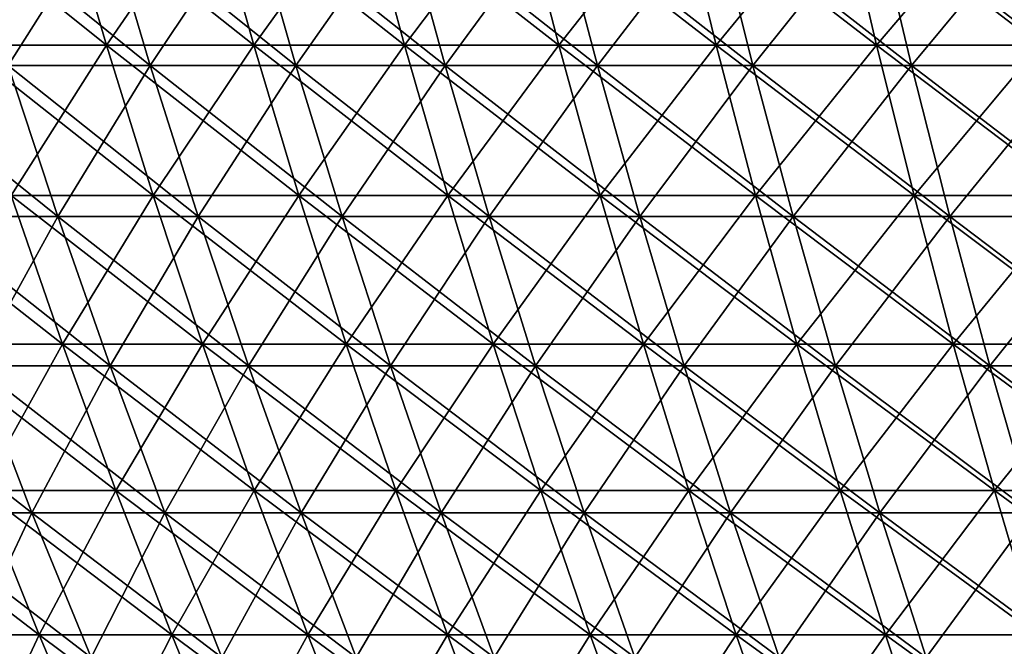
# Model space of a CAD drawing. Header units: millimetres. Extents: x -250 to 250, y 3898 to 4150.
# Tile 88 of 256: x -144 to -108, y 4019 to 4042. Entities that reach past the tile are written whole.
import ezdxf

# ---------------------------------------------------------------- set-up
doc = ezdxf.new("R2010")
doc.units = ezdxf.units.MM
doc.header["$LTSCALE"] = 5.599365
for name, color, linetype in [('2', 7, 'CONTINUOUS'), ('3', 7, 'CONTINUOUS'), ('4', 7, 'CONTINUOUS'), ('5', 7, 'CONTINUOUS')]:
    doc.layers.add(name, color=color, linetype=linetype)

msp = doc.modelspace()

# ---------------------------------------------------------------- linework, layer by layer
at = {"layer": '2', "color": 251, "linetype": 'Continuous', "true_color": 0x504f50}
for points in [[(-142.854, 4047.154, -177.526), (-146.539, 4041.504, -171.041), (-148.254, 4047.154, -173.042), (-142.854, 4047.154, -177.526)], [(-141.202, 4041.504, -175.472), (-146.539, 4041.504, -171.041), (-142.854, 4047.154, -177.526), (-141.202, 4041.504, -175.472)], [(-137.32, 4047.154, -181.841), (-141.202, 4041.504, -175.472), (-142.854, 4047.154, -177.526), (-137.32, 4047.154, -181.841)], [(-135.731, 4041.504, -179.737), (-141.202, 4041.504, -175.472), (-137.32, 4047.154, -181.841), (-135.731, 4041.504, -179.737)], [(-131.655, 4047.154, -185.983), (-135.731, 4041.504, -179.737), (-137.32, 4047.154, -181.841), (-131.655, 4047.154, -185.983)], [(-130.132, 4041.504, -183.832), (-135.731, 4041.504, -179.737), (-131.655, 4047.154, -185.983), (-130.132, 4041.504, -183.832)], [(-125.865, 4047.154, -189.949), (-130.132, 4041.504, -183.832), (-131.655, 4047.154, -185.983), (-125.865, 4047.154, -189.949)], [(-124.409, 4041.504, -187.752), (-130.132, 4041.504, -183.832), (-125.865, 4047.154, -189.949), (-124.409, 4041.504, -187.752)], [(-119.956, 4047.154, -193.735), (-124.409, 4041.504, -187.752), (-125.865, 4047.154, -189.949), (-119.956, 4047.154, -193.735)], [(-118.568, 4041.504, -191.494), (-124.409, 4041.504, -187.752), (-119.956, 4047.154, -193.735), (-118.568, 4041.504, -191.494)], [(-113.933, 4047.154, -197.337), (-118.568, 4041.504, -191.494), (-119.956, 4047.154, -193.735), (-113.933, 4047.154, -197.337)], [(-112.615, 4041.504, -195.055), (-118.568, 4041.504, -191.494), (-113.933, 4047.154, -197.337), (-112.615, 4041.504, -195.055)], [(-107.802, 4047.154, -200.752), (-112.615, 4041.504, -195.055), (-113.933, 4047.154, -197.337), (-107.802, 4047.154, -200.752)], [(-106.555, 4041.504, -198.43), (-112.615, 4041.504, -195.055), (-107.802, 4047.154, -200.752), (-106.555, 4041.504, -198.43)], [(-141.202, 4041.504, -175.472), (-144.733, 4035.92, -168.933), (-146.539, 4041.504, -171.041), (-141.202, 4041.504, -175.472)], [(-139.462, 4035.92, -173.31), (-144.733, 4035.92, -168.933), (-141.202, 4041.504, -175.472), (-139.462, 4035.92, -173.31)], [(-135.731, 4041.504, -179.737), (-139.462, 4035.92, -173.31), (-141.202, 4041.504, -175.472), (-135.731, 4041.504, -179.737)], [(-134.059, 4035.92, -177.522), (-139.462, 4035.92, -173.31), (-135.731, 4041.504, -179.737), (-134.059, 4035.92, -177.522)], [(-130.132, 4041.504, -183.832), (-134.059, 4035.92, -177.522), (-135.731, 4041.504, -179.737), (-130.132, 4041.504, -183.832)], [(-128.528, 4035.92, -181.566), (-134.059, 4035.92, -177.522), (-130.132, 4041.504, -183.832), (-128.528, 4035.92, -181.566)], [(-124.409, 4041.504, -187.752), (-128.528, 4035.92, -181.566), (-130.132, 4041.504, -183.832), (-124.409, 4041.504, -187.752)], [(-122.876, 4035.92, -185.438), (-128.528, 4035.92, -181.566), (-124.409, 4041.504, -187.752), (-122.876, 4035.92, -185.438)], [(-118.568, 4041.504, -191.494), (-122.876, 4035.92, -185.438), (-124.409, 4041.504, -187.752), (-118.568, 4041.504, -191.494)], [(-117.107, 4035.92, -189.134), (-122.876, 4035.92, -185.438), (-118.568, 4041.504, -191.494), (-117.107, 4035.92, -189.134)], [(-112.615, 4041.504, -195.055), (-117.107, 4035.92, -189.134), (-118.568, 4041.504, -191.494), (-112.615, 4041.504, -195.055)], [(-111.227, 4035.92, -192.651), (-117.107, 4035.92, -189.134), (-112.615, 4041.504, -195.055), (-111.227, 4035.92, -192.651)], [(-106.555, 4041.504, -198.43), (-111.227, 4035.92, -192.651), (-112.615, 4041.504, -195.055), (-106.555, 4041.504, -198.43)], [(-105.242, 4035.92, -195.985), (-111.227, 4035.92, -192.651), (-106.555, 4041.504, -198.43), (-105.242, 4035.92, -195.985)], [(-142.837, 4030.408, -166.72), (-147.903, 4030.408, -162.242), (-144.733, 4035.92, -168.933), (-142.837, 4030.408, -166.72)], [(-139.462, 4035.92, -173.31), (-142.837, 4030.408, -166.72), (-144.733, 4035.92, -168.933), (-139.462, 4035.92, -173.31)], [(-137.635, 4030.408, -171.039), (-142.837, 4030.408, -166.72), (-139.462, 4035.92, -173.31), (-137.635, 4030.408, -171.039)], [(-134.059, 4035.92, -177.522), (-137.635, 4030.408, -171.039), (-139.462, 4035.92, -173.31), (-134.059, 4035.92, -177.522)], [(-132.302, 4030.408, -175.197), (-137.635, 4030.408, -171.039), (-134.059, 4035.92, -177.522), (-132.302, 4030.408, -175.197)], [(-128.528, 4035.92, -181.566), (-132.302, 4030.408, -175.197), (-134.059, 4035.92, -177.522), (-128.528, 4035.92, -181.566)], [(-126.844, 4030.408, -179.188), (-132.302, 4030.408, -175.197), (-128.528, 4035.92, -181.566), (-126.844, 4030.408, -179.188)], [(-122.876, 4035.92, -185.438), (-126.844, 4030.408, -179.188), (-128.528, 4035.92, -181.566), (-122.876, 4035.92, -185.438)], [(-121.266, 4030.408, -183.009), (-126.844, 4030.408, -179.188), (-122.876, 4035.92, -185.438), (-121.266, 4030.408, -183.009)], [(-117.107, 4035.92, -189.134), (-121.266, 4030.408, -183.009), (-122.876, 4035.92, -185.438), (-117.107, 4035.92, -189.134)], [(-115.573, 4030.408, -186.657), (-121.266, 4030.408, -183.009), (-117.107, 4035.92, -189.134), (-115.573, 4030.408, -186.657)], [(-111.227, 4035.92, -192.651), (-115.573, 4030.408, -186.657), (-117.107, 4035.92, -189.134), (-111.227, 4035.92, -192.651)], [(-109.77, 4030.408, -190.127), (-115.573, 4030.408, -186.657), (-111.227, 4035.92, -192.651), (-109.77, 4030.408, -190.127)], [(-105.242, 4035.92, -195.985), (-109.77, 4030.408, -190.127), (-111.227, 4035.92, -192.651), (-105.242, 4035.92, -195.985)], [(-103.863, 4030.408, -193.417), (-109.77, 4030.408, -190.127), (-105.242, 4035.92, -195.985), (-103.863, 4030.408, -193.417)], [(-142.837, 4030.408, -166.72), (-145.848, 4024.971, -159.988), (-147.903, 4030.408, -162.242), (-142.837, 4030.408, -166.72)], [(-140.852, 4024.971, -164.403), (-145.848, 4024.971, -159.988), (-142.837, 4030.408, -166.72), (-140.852, 4024.971, -164.403)], [(-137.635, 4030.408, -171.039), (-140.852, 4024.971, -164.403), (-142.837, 4030.408, -166.72), (-137.635, 4030.408, -171.039)], [(-135.722, 4024.971, -168.663), (-140.852, 4024.971, -164.403), (-137.635, 4030.408, -171.039), (-135.722, 4024.971, -168.663)], [(-132.302, 4030.408, -175.197), (-135.722, 4024.971, -168.663), (-137.635, 4030.408, -171.039), (-132.302, 4030.408, -175.197)], [(-130.464, 4024.971, -172.762), (-135.722, 4024.971, -168.663), (-132.302, 4030.408, -175.197), (-130.464, 4024.971, -172.762)], [(-126.844, 4030.408, -179.188), (-130.464, 4024.971, -172.762), (-132.302, 4030.408, -175.197), (-126.844, 4030.408, -179.188)], [(-125.082, 4024.971, -176.698), (-130.464, 4024.971, -172.762), (-126.844, 4030.408, -179.188), (-125.082, 4024.971, -176.698)], [(-121.266, 4030.408, -183.009), (-125.082, 4024.971, -176.698), (-126.844, 4030.408, -179.188), (-121.266, 4030.408, -183.009)], [(-119.581, 4024.971, -180.466), (-125.082, 4024.971, -176.698), (-121.266, 4030.408, -183.009), (-119.581, 4024.971, -180.466)], [(-115.573, 4030.408, -186.657), (-119.581, 4024.971, -180.466), (-121.266, 4030.408, -183.009), (-115.573, 4030.408, -186.657)], [(-113.967, 4024.971, -184.063), (-119.581, 4024.971, -180.466), (-115.573, 4030.408, -186.657), (-113.967, 4024.971, -184.063)], [(-109.77, 4030.408, -190.127), (-113.967, 4024.971, -184.063), (-115.573, 4030.408, -186.657), (-109.77, 4030.408, -190.127)], [(-108.245, 4024.971, -187.485), (-113.967, 4024.971, -184.063), (-109.77, 4030.408, -190.127), (-108.245, 4024.971, -187.485)], [(-103.863, 4030.408, -193.417), (-108.245, 4024.971, -187.485), (-109.77, 4030.408, -190.127), (-103.863, 4030.408, -193.417)], [(-102.42, 4024.971, -190.73), (-108.245, 4024.971, -187.485), (-103.863, 4030.408, -193.417), (-102.42, 4024.971, -190.73)], [(-143.702, 4019.611, -157.634), (-148.488, 4019.611, -153.133), (-145.848, 4024.971, -159.988), (-143.702, 4019.611, -157.634)], [(-140.852, 4024.971, -164.403), (-143.702, 4019.611, -157.634), (-145.848, 4024.971, -159.988), (-140.852, 4024.971, -164.403)], [(-138.779, 4019.611, -161.984), (-143.702, 4019.611, -157.634), (-140.852, 4024.971, -164.403), (-138.779, 4019.611, -161.984)], [(-135.722, 4024.971, -168.663), (-138.779, 4019.611, -161.984), (-140.852, 4024.971, -164.403), (-135.722, 4024.971, -168.663)], [(-133.725, 4019.611, -166.181), (-138.779, 4019.611, -161.984), (-135.722, 4024.971, -168.663), (-133.725, 4019.611, -166.181)], [(-130.464, 4024.971, -172.762), (-133.725, 4019.611, -166.181), (-135.722, 4024.971, -168.663), (-130.464, 4024.971, -172.762)], [(-128.544, 4019.611, -170.22), (-133.725, 4019.611, -166.181), (-130.464, 4024.971, -172.762), (-128.544, 4019.611, -170.22)], [(-125.082, 4024.971, -176.698), (-128.544, 4019.611, -170.22), (-130.464, 4024.971, -172.762), (-125.082, 4024.971, -176.698)], [(-123.241, 4019.611, -174.098), (-128.544, 4019.611, -170.22), (-125.082, 4024.971, -176.698), (-123.241, 4019.611, -174.098)], [(-119.581, 4024.971, -180.466), (-123.241, 4019.611, -174.098), (-125.082, 4024.971, -176.698), (-119.581, 4024.971, -180.466)], [(-117.822, 4019.611, -177.811), (-123.241, 4019.611, -174.098), (-119.581, 4024.971, -180.466), (-117.822, 4019.611, -177.811)], [(-113.967, 4024.971, -184.063), (-117.822, 4019.611, -177.811), (-119.581, 4024.971, -180.466), (-113.967, 4024.971, -184.063)], [(-112.29, 4019.611, -181.355), (-117.822, 4019.611, -177.811), (-113.967, 4024.971, -184.063), (-112.29, 4019.611, -181.355)], [(-108.245, 4024.971, -187.485), (-112.29, 4019.611, -181.355), (-113.967, 4024.971, -184.063), (-108.245, 4024.971, -187.485)], [(-106.652, 4019.611, -184.727), (-112.29, 4019.611, -181.355), (-108.245, 4024.971, -187.485), (-106.652, 4019.611, -184.727)], [(-102.42, 4024.971, -190.73), (-106.652, 4019.611, -184.727), (-108.245, 4024.971, -187.485), (-102.42, 4024.971, -190.73)], [(-143.702, 4019.611, -157.634), (-146.178, 4014.332, -150.751), (-148.488, 4019.611, -153.133), (-143.702, 4019.611, -157.634)], [(-141.467, 4014.332, -155.181), (-146.178, 4014.332, -150.751), (-143.702, 4019.611, -157.634), (-141.467, 4014.332, -155.181)], [(-138.779, 4019.611, -161.984), (-141.467, 4014.332, -155.181), (-143.702, 4019.611, -157.634), (-138.779, 4019.611, -161.984)], [(-136.621, 4014.332, -159.464), (-141.467, 4014.332, -155.181), (-138.779, 4019.611, -161.984), (-136.621, 4014.332, -159.464)], [(-133.725, 4019.611, -166.181), (-136.621, 4014.332, -159.464), (-138.779, 4019.611, -161.984), (-133.725, 4019.611, -166.181)], [(-131.645, 4014.332, -163.596), (-136.621, 4014.332, -159.464), (-133.725, 4019.611, -166.181), (-131.645, 4014.332, -163.596)], [(-128.544, 4019.611, -170.22), (-131.645, 4014.332, -163.596), (-133.725, 4019.611, -166.181), (-128.544, 4019.611, -170.22)], [(-126.545, 4014.332, -167.572), (-131.645, 4014.332, -163.596), (-128.544, 4019.611, -170.22), (-126.545, 4014.332, -167.572)], [(-123.241, 4019.611, -174.098), (-126.545, 4014.332, -167.572), (-128.544, 4019.611, -170.22), (-123.241, 4019.611, -174.098)], [(-121.324, 4014.332, -171.39), (-126.545, 4014.332, -167.572), (-123.241, 4019.611, -174.098), (-121.324, 4014.332, -171.39)], [(-117.822, 4019.611, -177.811), (-121.324, 4014.332, -171.39), (-123.241, 4019.611, -174.098), (-117.822, 4019.611, -177.811)], [(-115.989, 4014.332, -175.045), (-121.324, 4014.332, -171.39), (-117.822, 4019.611, -177.811), (-115.989, 4014.332, -175.045)], [(-112.29, 4019.611, -181.355), (-115.989, 4014.332, -175.045), (-117.822, 4019.611, -177.811), (-112.29, 4019.611, -181.355)], [(-110.543, 4014.332, -178.534), (-115.989, 4014.332, -175.045), (-112.29, 4019.611, -181.355), (-110.543, 4014.332, -178.534)], [(-106.652, 4019.611, -184.727), (-110.543, 4014.332, -178.534), (-112.29, 4019.611, -181.355), (-106.652, 4019.611, -184.727)], [(-104.993, 4014.332, -181.853), (-110.543, 4014.332, -178.534), (-106.652, 4019.611, -184.727), (-104.993, 4014.332, -181.853)]]:
    msp.add_3dface(points, dxfattribs=at)
at = {"layer": '3', "color": 251, "linetype": 'Continuous', "true_color": 0x504f50}
for points in [[(-146.539, 4041.504, 171.041), (-141.202, 4041.504, 175.472), (-148.254, 4047.154, 173.042), (-146.539, 4041.504, 171.041)], [(-148.254, 4047.154, 173.042), (-141.202, 4041.504, 175.472), (-142.854, 4047.154, 177.526), (-148.254, 4047.154, 173.042)], [(-141.202, 4041.504, 175.472), (-135.731, 4041.504, 179.737), (-142.854, 4047.154, 177.526), (-141.202, 4041.504, 175.472)], [(-142.854, 4047.154, 177.526), (-135.731, 4041.504, 179.737), (-137.32, 4047.154, 181.841), (-142.854, 4047.154, 177.526)], [(-135.731, 4041.504, 179.737), (-130.132, 4041.504, 183.832), (-137.32, 4047.154, 181.841), (-135.731, 4041.504, 179.737)], [(-137.32, 4047.154, 181.841), (-130.132, 4041.504, 183.832), (-131.655, 4047.154, 185.983), (-137.32, 4047.154, 181.841)], [(-130.132, 4041.504, 183.832), (-124.409, 4041.504, 187.752), (-131.655, 4047.154, 185.983), (-130.132, 4041.504, 183.832)], [(-131.655, 4047.154, 185.983), (-124.409, 4041.504, 187.752), (-125.865, 4047.154, 189.949), (-131.655, 4047.154, 185.983)], [(-124.409, 4041.504, 187.752), (-118.568, 4041.504, 191.494), (-125.865, 4047.154, 189.949), (-124.409, 4041.504, 187.752)], [(-125.865, 4047.154, 189.949), (-118.568, 4041.504, 191.494), (-119.956, 4047.154, 193.735), (-125.865, 4047.154, 189.949)], [(-118.568, 4041.504, 191.494), (-112.615, 4041.504, 195.055), (-119.956, 4047.154, 193.735), (-118.568, 4041.504, 191.494)], [(-119.956, 4047.154, 193.735), (-112.615, 4041.504, 195.055), (-113.933, 4047.154, 197.337), (-119.956, 4047.154, 193.735)], [(-112.615, 4041.504, 195.055), (-106.555, 4041.504, 198.43), (-113.933, 4047.154, 197.337), (-112.615, 4041.504, 195.055)], [(-113.933, 4047.154, 197.337), (-106.555, 4041.504, 198.43), (-107.802, 4047.154, 200.752), (-113.933, 4047.154, 197.337)], [(-144.733, 4035.92, 168.933), (-139.462, 4035.92, 173.31), (-146.539, 4041.504, 171.041), (-144.733, 4035.92, 168.933)], [(-146.539, 4041.504, 171.041), (-139.462, 4035.92, 173.31), (-141.202, 4041.504, 175.472), (-146.539, 4041.504, 171.041)], [(-139.462, 4035.92, 173.31), (-134.059, 4035.92, 177.522), (-141.202, 4041.504, 175.472), (-139.462, 4035.92, 173.31)], [(-141.202, 4041.504, 175.472), (-134.059, 4035.92, 177.522), (-135.731, 4041.504, 179.737), (-141.202, 4041.504, 175.472)], [(-134.059, 4035.92, 177.522), (-128.528, 4035.92, 181.566), (-135.731, 4041.504, 179.737), (-134.059, 4035.92, 177.522)], [(-135.731, 4041.504, 179.737), (-128.528, 4035.92, 181.566), (-130.132, 4041.504, 183.832), (-135.731, 4041.504, 179.737)], [(-128.528, 4035.92, 181.566), (-122.876, 4035.92, 185.438), (-130.132, 4041.504, 183.832), (-128.528, 4035.92, 181.566)], [(-130.132, 4041.504, 183.832), (-122.876, 4035.92, 185.438), (-124.409, 4041.504, 187.752), (-130.132, 4041.504, 183.832)], [(-122.876, 4035.92, 185.438), (-117.107, 4035.92, 189.134), (-124.409, 4041.504, 187.752), (-122.876, 4035.92, 185.438)], [(-124.409, 4041.504, 187.752), (-117.107, 4035.92, 189.134), (-118.568, 4041.504, 191.494), (-124.409, 4041.504, 187.752)], [(-117.107, 4035.92, 189.134), (-111.227, 4035.92, 192.651), (-118.568, 4041.504, 191.494), (-117.107, 4035.92, 189.134)], [(-118.568, 4041.504, 191.494), (-111.227, 4035.92, 192.651), (-112.615, 4041.504, 195.055), (-118.568, 4041.504, 191.494)], [(-111.227, 4035.92, 192.651), (-105.242, 4035.92, 195.985), (-112.615, 4041.504, 195.055), (-111.227, 4035.92, 192.651)], [(-112.615, 4041.504, 195.055), (-105.242, 4035.92, 195.985), (-106.555, 4041.504, 198.43), (-112.615, 4041.504, 195.055)], [(-147.903, 4030.408, 162.242), (-142.837, 4030.408, 166.72), (-149.866, 4035.92, 164.396), (-147.903, 4030.408, 162.242)], [(-149.866, 4035.92, 164.396), (-142.837, 4030.408, 166.72), (-144.733, 4035.92, 168.933), (-149.866, 4035.92, 164.396)], [(-142.837, 4030.408, 166.72), (-137.635, 4030.408, 171.039), (-144.733, 4035.92, 168.933), (-142.837, 4030.408, 166.72)], [(-144.733, 4035.92, 168.933), (-137.635, 4030.408, 171.039), (-139.462, 4035.92, 173.31), (-144.733, 4035.92, 168.933)], [(-137.635, 4030.408, 171.039), (-132.302, 4030.408, 175.197), (-139.462, 4035.92, 173.31), (-137.635, 4030.408, 171.039)], [(-139.462, 4035.92, 173.31), (-132.302, 4030.408, 175.197), (-134.059, 4035.92, 177.522), (-139.462, 4035.92, 173.31)], [(-132.302, 4030.408, 175.197), (-126.844, 4030.408, 179.188), (-134.059, 4035.92, 177.522), (-132.302, 4030.408, 175.197)], [(-134.059, 4035.92, 177.522), (-126.844, 4030.408, 179.188), (-128.528, 4035.92, 181.566), (-134.059, 4035.92, 177.522)], [(-126.844, 4030.408, 179.188), (-121.266, 4030.408, 183.009), (-128.528, 4035.92, 181.566), (-126.844, 4030.408, 179.188)], [(-128.528, 4035.92, 181.566), (-121.266, 4030.408, 183.009), (-122.876, 4035.92, 185.438), (-128.528, 4035.92, 181.566)], [(-121.266, 4030.408, 183.009), (-115.573, 4030.408, 186.657), (-122.876, 4035.92, 185.438), (-121.266, 4030.408, 183.009)], [(-122.876, 4035.92, 185.438), (-115.573, 4030.408, 186.657), (-117.107, 4035.92, 189.134), (-122.876, 4035.92, 185.438)], [(-115.573, 4030.408, 186.657), (-109.77, 4030.408, 190.127), (-117.107, 4035.92, 189.134), (-115.573, 4030.408, 186.657)], [(-117.107, 4035.92, 189.134), (-109.77, 4030.408, 190.127), (-111.227, 4035.92, 192.651), (-117.107, 4035.92, 189.134)], [(-109.77, 4030.408, 190.127), (-103.863, 4030.408, 193.417), (-111.227, 4035.92, 192.651), (-109.77, 4030.408, 190.127)], [(-111.227, 4035.92, 192.651), (-103.863, 4030.408, 193.417), (-105.242, 4035.92, 195.985), (-111.227, 4035.92, 192.651)], [(-145.848, 4024.971, 159.988), (-140.852, 4024.971, 164.403), (-147.903, 4030.408, 162.242), (-145.848, 4024.971, 159.988)], [(-147.903, 4030.408, 162.242), (-140.852, 4024.971, 164.403), (-142.837, 4030.408, 166.72), (-147.903, 4030.408, 162.242)], [(-140.852, 4024.971, 164.403), (-135.722, 4024.971, 168.663), (-142.837, 4030.408, 166.72), (-140.852, 4024.971, 164.403)], [(-142.837, 4030.408, 166.72), (-135.722, 4024.971, 168.663), (-137.635, 4030.408, 171.039), (-142.837, 4030.408, 166.72)], [(-135.722, 4024.971, 168.663), (-130.464, 4024.971, 172.762), (-137.635, 4030.408, 171.039), (-135.722, 4024.971, 168.663)], [(-137.635, 4030.408, 171.039), (-130.464, 4024.971, 172.762), (-132.302, 4030.408, 175.197), (-137.635, 4030.408, 171.039)], [(-130.464, 4024.971, 172.762), (-125.082, 4024.971, 176.698), (-132.302, 4030.408, 175.197), (-130.464, 4024.971, 172.762)], [(-132.302, 4030.408, 175.197), (-125.082, 4024.971, 176.698), (-126.844, 4030.408, 179.188), (-132.302, 4030.408, 175.197)], [(-125.082, 4024.971, 176.698), (-119.581, 4024.971, 180.466), (-126.844, 4030.408, 179.188), (-125.082, 4024.971, 176.698)], [(-126.844, 4030.408, 179.188), (-119.581, 4024.971, 180.466), (-121.266, 4030.408, 183.009), (-126.844, 4030.408, 179.188)], [(-119.581, 4024.971, 180.466), (-113.967, 4024.971, 184.063), (-121.266, 4030.408, 183.009), (-119.581, 4024.971, 180.466)], [(-121.266, 4030.408, 183.009), (-113.967, 4024.971, 184.063), (-115.573, 4030.408, 186.657), (-121.266, 4030.408, 183.009)], [(-113.967, 4024.971, 184.063), (-108.245, 4024.971, 187.485), (-115.573, 4030.408, 186.657), (-113.967, 4024.971, 184.063)], [(-115.573, 4030.408, 186.657), (-108.245, 4024.971, 187.485), (-109.77, 4030.408, 190.127), (-115.573, 4030.408, 186.657)], [(-108.245, 4024.971, 187.485), (-102.42, 4024.971, 190.73), (-109.77, 4030.408, 190.127), (-108.245, 4024.971, 187.485)], [(-109.77, 4030.408, 190.127), (-102.42, 4024.971, 190.73), (-103.863, 4030.408, 193.417), (-109.77, 4030.408, 190.127)], [(-148.488, 4019.611, 153.133), (-143.702, 4019.611, 157.634), (-150.706, 4024.971, 155.42), (-148.488, 4019.611, 153.133)], [(-150.706, 4024.971, 155.42), (-143.702, 4019.611, 157.634), (-145.848, 4024.971, 159.988), (-150.706, 4024.971, 155.42)], [(-143.702, 4019.611, 157.634), (-138.779, 4019.611, 161.984), (-145.848, 4024.971, 159.988), (-143.702, 4019.611, 157.634)], [(-145.848, 4024.971, 159.988), (-138.779, 4019.611, 161.984), (-140.852, 4024.971, 164.403), (-145.848, 4024.971, 159.988)], [(-138.779, 4019.611, 161.984), (-133.725, 4019.611, 166.181), (-140.852, 4024.971, 164.403), (-138.779, 4019.611, 161.984)], [(-140.852, 4024.971, 164.403), (-133.725, 4019.611, 166.181), (-135.722, 4024.971, 168.663), (-140.852, 4024.971, 164.403)], [(-133.725, 4019.611, 166.181), (-128.544, 4019.611, 170.22), (-135.722, 4024.971, 168.663), (-133.725, 4019.611, 166.181)], [(-135.722, 4024.971, 168.663), (-128.544, 4019.611, 170.22), (-130.464, 4024.971, 172.762), (-135.722, 4024.971, 168.663)], [(-128.544, 4019.611, 170.22), (-123.241, 4019.611, 174.098), (-130.464, 4024.971, 172.762), (-128.544, 4019.611, 170.22)], [(-130.464, 4024.971, 172.762), (-123.241, 4019.611, 174.098), (-125.082, 4024.971, 176.698), (-130.464, 4024.971, 172.762)], [(-123.241, 4019.611, 174.098), (-117.822, 4019.611, 177.811), (-125.082, 4024.971, 176.698), (-123.241, 4019.611, 174.098)], [(-125.082, 4024.971, 176.698), (-117.822, 4019.611, 177.811), (-119.581, 4024.971, 180.466), (-125.082, 4024.971, 176.698)], [(-117.822, 4019.611, 177.811), (-112.29, 4019.611, 181.355), (-119.581, 4024.971, 180.466), (-117.822, 4019.611, 177.811)], [(-119.581, 4024.971, 180.466), (-112.29, 4019.611, 181.355), (-113.967, 4024.971, 184.063), (-119.581, 4024.971, 180.466)], [(-112.29, 4019.611, 181.355), (-106.652, 4019.611, 184.727), (-113.967, 4024.971, 184.063), (-112.29, 4019.611, 181.355)], [(-113.967, 4024.971, 184.063), (-106.652, 4019.611, 184.727), (-108.245, 4024.971, 187.485), (-113.967, 4024.971, 184.063)], [(-106.652, 4019.611, 184.727), (-100.913, 4019.611, 187.923), (-108.245, 4024.971, 187.485), (-106.652, 4019.611, 184.727)], [(-108.245, 4024.971, 187.485), (-100.913, 4019.611, 187.923), (-102.42, 4024.971, 190.73), (-108.245, 4024.971, 187.485)], [(-146.178, 4014.332, 150.751), (-141.467, 4014.332, 155.181), (-148.488, 4019.611, 153.133), (-146.178, 4014.332, 150.751)], [(-148.488, 4019.611, 153.133), (-141.467, 4014.332, 155.181), (-143.702, 4019.611, 157.634), (-148.488, 4019.611, 153.133)], [(-141.467, 4014.332, 155.181), (-136.621, 4014.332, 159.464), (-143.702, 4019.611, 157.634), (-141.467, 4014.332, 155.181)], [(-143.702, 4019.611, 157.634), (-136.621, 4014.332, 159.464), (-138.779, 4019.611, 161.984), (-143.702, 4019.611, 157.634)], [(-136.621, 4014.332, 159.464), (-131.645, 4014.332, 163.596), (-138.779, 4019.611, 161.984), (-136.621, 4014.332, 159.464)], [(-138.779, 4019.611, 161.984), (-131.645, 4014.332, 163.596), (-133.725, 4019.611, 166.181), (-138.779, 4019.611, 161.984)], [(-131.645, 4014.332, 163.596), (-126.545, 4014.332, 167.572), (-133.725, 4019.611, 166.181), (-131.645, 4014.332, 163.596)], [(-133.725, 4019.611, 166.181), (-126.545, 4014.332, 167.572), (-128.544, 4019.611, 170.22), (-133.725, 4019.611, 166.181)], [(-126.545, 4014.332, 167.572), (-121.324, 4014.332, 171.39), (-128.544, 4019.611, 170.22), (-126.545, 4014.332, 167.572)], [(-128.544, 4019.611, 170.22), (-121.324, 4014.332, 171.39), (-123.241, 4019.611, 174.098), (-128.544, 4019.611, 170.22)], [(-121.324, 4014.332, 171.39), (-115.989, 4014.332, 175.045), (-123.241, 4019.611, 174.098), (-121.324, 4014.332, 171.39)], [(-123.241, 4019.611, 174.098), (-115.989, 4014.332, 175.045), (-117.822, 4019.611, 177.811), (-123.241, 4019.611, 174.098)], [(-115.989, 4014.332, 175.045), (-110.543, 4014.332, 178.534), (-117.822, 4019.611, 177.811), (-115.989, 4014.332, 175.045)], [(-117.822, 4019.611, 177.811), (-110.543, 4014.332, 178.534), (-112.29, 4019.611, 181.355), (-117.822, 4019.611, 177.811)], [(-110.543, 4014.332, 178.534), (-104.993, 4014.332, 181.853), (-112.29, 4019.611, 181.355), (-110.543, 4014.332, 178.534)], [(-112.29, 4019.611, 181.355), (-104.993, 4014.332, 181.853), (-106.652, 4019.611, 184.727), (-112.29, 4019.611, 181.355)]]:
    msp.add_3dface(points, dxfattribs=at)
at = {"layer": '4', "color": 155, "linetype": 'Continuous', "true_color": 0x4a708c}
for points in [[(-141.267, 4046.422, 175.554), (-144.852, 4040.744, 169.071), (-146.607, 4046.422, 171.12), (-141.267, 4046.422, 175.554)], [(-139.576, 4040.744, 173.452), (-144.852, 4040.744, 169.071), (-141.267, 4046.422, 175.554), (-139.576, 4040.744, 173.452)], [(-135.794, 4046.422, 179.821), (-139.576, 4040.744, 173.452), (-141.267, 4046.422, 175.554), (-135.794, 4046.422, 179.821)], [(-134.169, 4040.744, 177.668), (-139.576, 4040.744, 173.452), (-135.794, 4046.422, 179.821), (-134.169, 4040.744, 177.668)], [(-130.192, 4046.422, 183.917), (-134.169, 4040.744, 177.668), (-135.794, 4046.422, 179.821), (-130.192, 4046.422, 183.917)], [(-128.634, 4040.744, 181.715), (-134.169, 4040.744, 177.668), (-130.192, 4046.422, 183.917), (-128.634, 4040.744, 181.715)], [(-124.467, 4046.422, 187.839), (-128.634, 4040.744, 181.715), (-130.192, 4046.422, 183.917), (-124.467, 4046.422, 187.839)], [(-122.977, 4040.744, 185.591), (-128.634, 4040.744, 181.715), (-124.467, 4046.422, 187.839), (-122.977, 4040.744, 185.591)], [(-118.623, 4046.422, 191.583), (-122.977, 4040.744, 185.591), (-124.467, 4046.422, 187.839), (-118.623, 4046.422, 191.583)], [(-117.203, 4040.744, 189.29), (-122.977, 4040.744, 185.591), (-118.623, 4046.422, 191.583), (-117.203, 4040.744, 189.29)], [(-112.667, 4046.422, 195.145), (-117.203, 4040.744, 189.29), (-118.623, 4046.422, 191.583), (-112.667, 4046.422, 195.145)], [(-111.318, 4040.744, 192.809), (-117.203, 4040.744, 189.29), (-112.667, 4046.422, 195.145), (-111.318, 4040.744, 192.809)], [(-106.604, 4046.422, 198.522), (-111.318, 4040.744, 192.809), (-112.667, 4046.422, 195.145), (-106.604, 4046.422, 198.522)], [(-105.328, 4040.744, 196.146), (-111.318, 4040.744, 192.809), (-106.604, 4046.422, 198.522), (-105.328, 4040.744, 196.146)], [(-143.004, 4035.137, 166.914), (-148.076, 4035.137, 162.431), (-144.852, 4040.744, 169.071), (-143.004, 4035.137, 166.914)], [(-139.576, 4040.744, 173.452), (-143.004, 4035.137, 166.914), (-144.852, 4040.744, 169.071), (-139.576, 4040.744, 173.452)], [(-137.796, 4035.137, 171.239), (-143.004, 4035.137, 166.914), (-139.576, 4040.744, 173.452), (-137.796, 4035.137, 171.239)], [(-134.169, 4040.744, 177.668), (-137.796, 4035.137, 171.239), (-139.576, 4040.744, 173.452), (-134.169, 4040.744, 177.668)], [(-132.457, 4035.137, 175.401), (-137.796, 4035.137, 171.239), (-134.169, 4040.744, 177.668), (-132.457, 4035.137, 175.401)], [(-128.634, 4040.744, 181.715), (-132.457, 4035.137, 175.401), (-134.169, 4040.744, 177.668), (-128.634, 4040.744, 181.715)], [(-126.993, 4035.137, 179.397), (-132.457, 4035.137, 175.401), (-128.634, 4040.744, 181.715), (-126.993, 4035.137, 179.397)], [(-122.977, 4040.744, 185.591), (-126.993, 4035.137, 179.397), (-128.634, 4040.744, 181.715), (-122.977, 4040.744, 185.591)], [(-121.408, 4035.137, 183.223), (-126.993, 4035.137, 179.397), (-122.977, 4040.744, 185.591), (-121.408, 4035.137, 183.223)], [(-117.203, 4040.744, 189.29), (-121.408, 4035.137, 183.223), (-122.977, 4040.744, 185.591), (-117.203, 4040.744, 189.29)], [(-115.708, 4035.137, 186.875), (-121.408, 4035.137, 183.223), (-117.203, 4040.744, 189.29), (-115.708, 4035.137, 186.875)], [(-111.318, 4040.744, 192.809), (-115.708, 4035.137, 186.875), (-117.203, 4040.744, 189.29), (-111.318, 4040.744, 192.809)], [(-109.898, 4035.137, 190.349), (-115.708, 4035.137, 186.875), (-111.318, 4040.744, 192.809), (-109.898, 4035.137, 190.349)], [(-105.328, 4040.744, 196.146), (-109.898, 4035.137, 190.349), (-111.318, 4040.744, 192.809), (-105.328, 4040.744, 196.146)], [(-103.984, 4035.137, 193.643), (-109.898, 4035.137, 190.349), (-105.328, 4040.744, 196.146), (-103.984, 4035.137, 193.643)], [(-143.004, 4035.137, 166.914), (-146.067, 4029.603, 160.228), (-148.076, 4035.137, 162.431), (-143.004, 4035.137, 166.914)], [(-141.064, 4029.603, 164.65), (-146.067, 4029.603, 160.228), (-143.004, 4035.137, 166.914), (-141.064, 4029.603, 164.65)], [(-137.796, 4035.137, 171.239), (-141.064, 4029.603, 164.65), (-143.004, 4035.137, 166.914), (-137.796, 4035.137, 171.239)], [(-135.926, 4029.603, 168.916), (-141.064, 4029.603, 164.65), (-137.796, 4035.137, 171.239), (-135.926, 4029.603, 168.916)], [(-132.457, 4035.137, 175.401), (-135.926, 4029.603, 168.916), (-137.796, 4035.137, 171.239), (-132.457, 4035.137, 175.401)], [(-130.66, 4029.603, 173.022), (-135.926, 4029.603, 168.916), (-132.457, 4035.137, 175.401), (-130.66, 4029.603, 173.022)], [(-126.993, 4035.137, 179.397), (-130.66, 4029.603, 173.022), (-132.457, 4035.137, 175.401), (-126.993, 4035.137, 179.397)], [(-125.27, 4029.603, 176.963), (-130.66, 4029.603, 173.022), (-126.993, 4035.137, 179.397), (-125.27, 4029.603, 176.963)], [(-121.408, 4035.137, 183.223), (-125.27, 4029.603, 176.963), (-126.993, 4035.137, 179.397), (-121.408, 4035.137, 183.223)], [(-119.761, 4029.603, 180.737), (-125.27, 4029.603, 176.963), (-121.408, 4035.137, 183.223), (-119.761, 4029.603, 180.737)], [(-115.708, 4035.137, 186.875), (-119.761, 4029.603, 180.737), (-121.408, 4035.137, 183.223), (-115.708, 4035.137, 186.875)], [(-114.138, 4029.603, 184.34), (-119.761, 4029.603, 180.737), (-115.708, 4035.137, 186.875), (-114.138, 4029.603, 184.34)], [(-109.898, 4035.137, 190.349), (-114.138, 4029.603, 184.34), (-115.708, 4035.137, 186.875), (-109.898, 4035.137, 190.349)], [(-108.407, 4029.603, 187.767), (-114.138, 4029.603, 184.34), (-109.898, 4035.137, 190.349), (-108.407, 4029.603, 187.767)], [(-103.984, 4035.137, 193.643), (-108.407, 4029.603, 187.767), (-109.898, 4035.137, 190.349), (-103.984, 4035.137, 193.643)], [(-102.574, 4029.603, 191.016), (-108.407, 4029.603, 187.767), (-103.984, 4035.137, 193.643), (-102.574, 4029.603, 191.016)], [(-143.965, 4024.147, 157.922), (-148.759, 4024.147, 153.413), (-146.067, 4029.603, 160.228), (-143.965, 4024.147, 157.922)], [(-141.064, 4029.603, 164.65), (-143.965, 4024.147, 157.922), (-146.067, 4029.603, 160.228), (-141.064, 4029.603, 164.65)], [(-139.033, 4024.147, 162.28), (-143.965, 4024.147, 157.922), (-141.064, 4029.603, 164.65), (-139.033, 4024.147, 162.28)], [(-135.926, 4029.603, 168.916), (-139.033, 4024.147, 162.28), (-141.064, 4029.603, 164.65), (-135.926, 4029.603, 168.916)], [(-133.97, 4024.147, 166.485), (-139.033, 4024.147, 162.28), (-135.926, 4029.603, 168.916), (-133.97, 4024.147, 166.485)], [(-130.66, 4029.603, 173.022), (-133.97, 4024.147, 166.485), (-135.926, 4029.603, 168.916), (-130.66, 4029.603, 173.022)], [(-128.779, 4024.147, 170.531), (-133.97, 4024.147, 166.485), (-130.66, 4029.603, 173.022), (-128.779, 4024.147, 170.531)], [(-125.27, 4029.603, 176.963), (-128.779, 4024.147, 170.531), (-130.66, 4029.603, 173.022), (-125.27, 4029.603, 176.963)], [(-123.467, 4024.147, 174.416), (-128.779, 4024.147, 170.531), (-125.27, 4029.603, 176.963), (-123.467, 4024.147, 174.416)], [(-119.761, 4029.603, 180.737), (-123.467, 4024.147, 174.416), (-125.27, 4029.603, 176.963), (-119.761, 4029.603, 180.737)], [(-118.037, 4024.147, 178.136), (-123.467, 4024.147, 174.416), (-119.761, 4029.603, 180.737), (-118.037, 4024.147, 178.136)], [(-114.138, 4029.603, 184.34), (-118.037, 4024.147, 178.136), (-119.761, 4029.603, 180.737), (-114.138, 4029.603, 184.34)], [(-112.495, 4024.147, 181.686), (-118.037, 4024.147, 178.136), (-114.138, 4029.603, 184.34), (-112.495, 4024.147, 181.686)], [(-108.407, 4029.603, 187.767), (-112.495, 4024.147, 181.686), (-114.138, 4029.603, 184.34), (-108.407, 4029.603, 187.767)], [(-106.847, 4024.147, 185.064), (-112.495, 4024.147, 181.686), (-108.407, 4029.603, 187.767), (-106.847, 4024.147, 185.064)], [(-102.574, 4029.603, 191.016), (-106.847, 4024.147, 185.064), (-108.407, 4029.603, 187.767), (-102.574, 4029.603, 191.016)], [(-143.965, 4024.147, 157.922), (-146.491, 4018.772, 151.074), (-148.759, 4024.147, 153.413), (-143.965, 4024.147, 157.922)], [(-141.769, 4018.772, 155.514), (-146.491, 4018.772, 151.074), (-143.965, 4024.147, 157.922), (-141.769, 4018.772, 155.514)], [(-139.033, 4024.147, 162.28), (-141.769, 4018.772, 155.514), (-143.965, 4024.147, 157.922), (-139.033, 4024.147, 162.28)], [(-136.913, 4018.772, 159.806), (-141.769, 4018.772, 155.514), (-139.033, 4024.147, 162.28), (-136.913, 4018.772, 159.806)], [(-133.97, 4024.147, 166.485), (-136.913, 4018.772, 159.806), (-139.033, 4024.147, 162.28), (-133.97, 4024.147, 166.485)], [(-131.927, 4018.772, 163.946), (-136.913, 4018.772, 159.806), (-133.97, 4024.147, 166.485), (-131.927, 4018.772, 163.946)], [(-128.779, 4024.147, 170.531), (-131.927, 4018.772, 163.946), (-133.97, 4024.147, 166.485), (-128.779, 4024.147, 170.531)], [(-126.816, 4018.772, 167.931), (-131.927, 4018.772, 163.946), (-128.779, 4024.147, 170.531), (-126.816, 4018.772, 167.931)], [(-123.467, 4024.147, 174.416), (-126.816, 4018.772, 167.931), (-128.779, 4024.147, 170.531), (-123.467, 4024.147, 174.416)], [(-121.584, 4018.772, 171.757), (-126.816, 4018.772, 167.931), (-123.467, 4024.147, 174.416), (-121.584, 4018.772, 171.757)], [(-118.037, 4024.147, 178.136), (-121.584, 4018.772, 171.757), (-123.467, 4024.147, 174.416), (-118.037, 4024.147, 178.136)], [(-116.237, 4018.772, 175.42), (-121.584, 4018.772, 171.757), (-118.037, 4024.147, 178.136), (-116.237, 4018.772, 175.42)], [(-112.495, 4024.147, 181.686), (-116.237, 4018.772, 175.42), (-118.037, 4024.147, 178.136), (-112.495, 4024.147, 181.686)], [(-110.78, 4018.772, 178.916), (-116.237, 4018.772, 175.42), (-112.495, 4024.147, 181.686), (-110.78, 4018.772, 178.916)], [(-106.847, 4024.147, 185.064), (-110.78, 4018.772, 178.916), (-112.495, 4024.147, 181.686), (-106.847, 4024.147, 185.064)], [(-105.218, 4018.772, 182.243), (-110.78, 4018.772, 178.916), (-106.847, 4024.147, 185.064), (-105.218, 4018.772, 182.243)]]:
    msp.add_3dface(points, dxfattribs=at)
at = {"layer": '5', "color": 155, "linetype": 'Continuous', "true_color": 0x4a708c}
for points in [[(-144.852, 4040.744, -169.071), (-139.576, 4040.744, -173.452), (-146.607, 4046.422, -171.12), (-144.852, 4040.744, -169.071)], [(-146.607, 4046.422, -171.12), (-139.576, 4040.744, -173.452), (-141.267, 4046.422, -175.554), (-146.607, 4046.422, -171.12)], [(-139.576, 4040.744, -173.452), (-134.169, 4040.744, -177.668), (-141.267, 4046.422, -175.554), (-139.576, 4040.744, -173.452)], [(-141.267, 4046.422, -175.554), (-134.169, 4040.744, -177.668), (-135.794, 4046.422, -179.821), (-141.267, 4046.422, -175.554)], [(-134.169, 4040.744, -177.668), (-128.634, 4040.744, -181.715), (-135.794, 4046.422, -179.821), (-134.169, 4040.744, -177.668)], [(-135.794, 4046.422, -179.821), (-128.634, 4040.744, -181.715), (-130.192, 4046.422, -183.917), (-135.794, 4046.422, -179.821)], [(-128.634, 4040.744, -181.715), (-122.977, 4040.744, -185.591), (-130.192, 4046.422, -183.917), (-128.634, 4040.744, -181.715)], [(-130.192, 4046.422, -183.917), (-122.977, 4040.744, -185.591), (-124.467, 4046.422, -187.839), (-130.192, 4046.422, -183.917)], [(-122.977, 4040.744, -185.591), (-117.203, 4040.744, -189.29), (-124.467, 4046.422, -187.839), (-122.977, 4040.744, -185.591)], [(-124.467, 4046.422, -187.839), (-117.203, 4040.744, -189.29), (-118.623, 4046.422, -191.583), (-124.467, 4046.422, -187.839)], [(-117.203, 4040.744, -189.29), (-111.318, 4040.744, -192.809), (-118.623, 4046.422, -191.583), (-117.203, 4040.744, -189.29)], [(-118.623, 4046.422, -191.583), (-111.318, 4040.744, -192.809), (-112.667, 4046.422, -195.145), (-118.623, 4046.422, -191.583)], [(-111.318, 4040.744, -192.809), (-105.328, 4040.744, -196.146), (-112.667, 4046.422, -195.145), (-111.318, 4040.744, -192.809)], [(-112.667, 4046.422, -195.145), (-105.328, 4040.744, -196.146), (-106.604, 4046.422, -198.522), (-112.667, 4046.422, -195.145)], [(-148.076, 4035.137, -162.431), (-143.004, 4035.137, -166.914), (-149.989, 4040.744, -164.531), (-148.076, 4035.137, -162.431)], [(-149.989, 4040.744, -164.531), (-143.004, 4035.137, -166.914), (-144.852, 4040.744, -169.071), (-149.989, 4040.744, -164.531)], [(-143.004, 4035.137, -166.914), (-137.796, 4035.137, -171.239), (-144.852, 4040.744, -169.071), (-143.004, 4035.137, -166.914)], [(-144.852, 4040.744, -169.071), (-137.796, 4035.137, -171.239), (-139.576, 4040.744, -173.452), (-144.852, 4040.744, -169.071)], [(-137.796, 4035.137, -171.239), (-132.457, 4035.137, -175.401), (-139.576, 4040.744, -173.452), (-137.796, 4035.137, -171.239)], [(-139.576, 4040.744, -173.452), (-132.457, 4035.137, -175.401), (-134.169, 4040.744, -177.668), (-139.576, 4040.744, -173.452)], [(-132.457, 4035.137, -175.401), (-126.993, 4035.137, -179.397), (-134.169, 4040.744, -177.668), (-132.457, 4035.137, -175.401)], [(-134.169, 4040.744, -177.668), (-126.993, 4035.137, -179.397), (-128.634, 4040.744, -181.715), (-134.169, 4040.744, -177.668)], [(-126.993, 4035.137, -179.397), (-121.408, 4035.137, -183.223), (-128.634, 4040.744, -181.715), (-126.993, 4035.137, -179.397)], [(-128.634, 4040.744, -181.715), (-121.408, 4035.137, -183.223), (-122.977, 4040.744, -185.591), (-128.634, 4040.744, -181.715)], [(-121.408, 4035.137, -183.223), (-115.708, 4035.137, -186.875), (-122.977, 4040.744, -185.591), (-121.408, 4035.137, -183.223)], [(-122.977, 4040.744, -185.591), (-115.708, 4035.137, -186.875), (-117.203, 4040.744, -189.29), (-122.977, 4040.744, -185.591)], [(-115.708, 4035.137, -186.875), (-109.898, 4035.137, -190.349), (-117.203, 4040.744, -189.29), (-115.708, 4035.137, -186.875)], [(-117.203, 4040.744, -189.29), (-109.898, 4035.137, -190.349), (-111.318, 4040.744, -192.809), (-117.203, 4040.744, -189.29)], [(-109.898, 4035.137, -190.349), (-103.984, 4035.137, -193.643), (-111.318, 4040.744, -192.809), (-109.898, 4035.137, -190.349)], [(-111.318, 4040.744, -192.809), (-103.984, 4035.137, -193.643), (-105.328, 4040.744, -196.146), (-111.318, 4040.744, -192.809)], [(-146.067, 4029.603, -160.228), (-141.064, 4029.603, -164.65), (-148.076, 4035.137, -162.431), (-146.067, 4029.603, -160.228)], [(-148.076, 4035.137, -162.431), (-141.064, 4029.603, -164.65), (-143.004, 4035.137, -166.914), (-148.076, 4035.137, -162.431)], [(-141.064, 4029.603, -164.65), (-135.926, 4029.603, -168.916), (-143.004, 4035.137, -166.914), (-141.064, 4029.603, -164.65)], [(-143.004, 4035.137, -166.914), (-135.926, 4029.603, -168.916), (-137.796, 4035.137, -171.239), (-143.004, 4035.137, -166.914)], [(-135.926, 4029.603, -168.916), (-130.66, 4029.603, -173.022), (-137.796, 4035.137, -171.239), (-135.926, 4029.603, -168.916)], [(-137.796, 4035.137, -171.239), (-130.66, 4029.603, -173.022), (-132.457, 4035.137, -175.401), (-137.796, 4035.137, -171.239)], [(-130.66, 4029.603, -173.022), (-125.27, 4029.603, -176.963), (-132.457, 4035.137, -175.401), (-130.66, 4029.603, -173.022)], [(-132.457, 4035.137, -175.401), (-125.27, 4029.603, -176.963), (-126.993, 4035.137, -179.397), (-132.457, 4035.137, -175.401)], [(-125.27, 4029.603, -176.963), (-119.761, 4029.603, -180.737), (-126.993, 4035.137, -179.397), (-125.27, 4029.603, -176.963)], [(-126.993, 4035.137, -179.397), (-119.761, 4029.603, -180.737), (-121.408, 4035.137, -183.223), (-126.993, 4035.137, -179.397)], [(-119.761, 4029.603, -180.737), (-114.138, 4029.603, -184.34), (-121.408, 4035.137, -183.223), (-119.761, 4029.603, -180.737)], [(-121.408, 4035.137, -183.223), (-114.138, 4029.603, -184.34), (-115.708, 4035.137, -186.875), (-121.408, 4035.137, -183.223)], [(-114.138, 4029.603, -184.34), (-108.407, 4029.603, -187.767), (-115.708, 4035.137, -186.875), (-114.138, 4029.603, -184.34)], [(-115.708, 4035.137, -186.875), (-108.407, 4029.603, -187.767), (-109.898, 4035.137, -190.349), (-115.708, 4035.137, -186.875)], [(-108.407, 4029.603, -187.767), (-102.574, 4029.603, -191.016), (-109.898, 4035.137, -190.349), (-108.407, 4029.603, -187.767)], [(-109.898, 4035.137, -190.349), (-102.574, 4029.603, -191.016), (-103.984, 4035.137, -193.643), (-109.898, 4035.137, -190.349)], [(-148.759, 4024.147, -153.413), (-143.965, 4024.147, -157.922), (-150.932, 4029.603, -155.654), (-148.759, 4024.147, -153.413)], [(-150.932, 4029.603, -155.654), (-143.965, 4024.147, -157.922), (-146.067, 4029.603, -160.228), (-150.932, 4029.603, -155.654)], [(-143.965, 4024.147, -157.922), (-139.033, 4024.147, -162.28), (-146.067, 4029.603, -160.228), (-143.965, 4024.147, -157.922)], [(-146.067, 4029.603, -160.228), (-139.033, 4024.147, -162.28), (-141.064, 4029.603, -164.65), (-146.067, 4029.603, -160.228)], [(-139.033, 4024.147, -162.28), (-133.97, 4024.147, -166.485), (-141.064, 4029.603, -164.65), (-139.033, 4024.147, -162.28)], [(-141.064, 4029.603, -164.65), (-133.97, 4024.147, -166.485), (-135.926, 4029.603, -168.916), (-141.064, 4029.603, -164.65)], [(-133.97, 4024.147, -166.485), (-128.779, 4024.147, -170.531), (-135.926, 4029.603, -168.916), (-133.97, 4024.147, -166.485)], [(-135.926, 4029.603, -168.916), (-128.779, 4024.147, -170.531), (-130.66, 4029.603, -173.022), (-135.926, 4029.603, -168.916)], [(-128.779, 4024.147, -170.531), (-123.467, 4024.147, -174.416), (-130.66, 4029.603, -173.022), (-128.779, 4024.147, -170.531)], [(-130.66, 4029.603, -173.022), (-123.467, 4024.147, -174.416), (-125.27, 4029.603, -176.963), (-130.66, 4029.603, -173.022)], [(-123.467, 4024.147, -174.416), (-118.037, 4024.147, -178.136), (-125.27, 4029.603, -176.963), (-123.467, 4024.147, -174.416)], [(-125.27, 4029.603, -176.963), (-118.037, 4024.147, -178.136), (-119.761, 4029.603, -180.737), (-125.27, 4029.603, -176.963)], [(-118.037, 4024.147, -178.136), (-112.495, 4024.147, -181.686), (-119.761, 4029.603, -180.737), (-118.037, 4024.147, -178.136)], [(-119.761, 4029.603, -180.737), (-112.495, 4024.147, -181.686), (-114.138, 4029.603, -184.34), (-119.761, 4029.603, -180.737)], [(-112.495, 4024.147, -181.686), (-106.847, 4024.147, -185.064), (-114.138, 4029.603, -184.34), (-112.495, 4024.147, -181.686)], [(-114.138, 4029.603, -184.34), (-106.847, 4024.147, -185.064), (-108.407, 4029.603, -187.767), (-114.138, 4029.603, -184.34)], [(-106.847, 4024.147, -185.064), (-101.097, 4024.147, -188.267), (-108.407, 4029.603, -187.767), (-106.847, 4024.147, -185.064)], [(-108.407, 4029.603, -187.767), (-101.097, 4024.147, -188.267), (-102.574, 4029.603, -191.016), (-108.407, 4029.603, -187.767)], [(-146.491, 4018.772, -151.074), (-141.769, 4018.772, -155.514), (-148.759, 4024.147, -153.413), (-146.491, 4018.772, -151.074)], [(-148.759, 4024.147, -153.413), (-141.769, 4018.772, -155.514), (-143.965, 4024.147, -157.922), (-148.759, 4024.147, -153.413)], [(-141.769, 4018.772, -155.514), (-136.913, 4018.772, -159.806), (-143.965, 4024.147, -157.922), (-141.769, 4018.772, -155.514)], [(-143.965, 4024.147, -157.922), (-136.913, 4018.772, -159.806), (-139.033, 4024.147, -162.28), (-143.965, 4024.147, -157.922)], [(-136.913, 4018.772, -159.806), (-131.927, 4018.772, -163.946), (-139.033, 4024.147, -162.28), (-136.913, 4018.772, -159.806)], [(-139.033, 4024.147, -162.28), (-131.927, 4018.772, -163.946), (-133.97, 4024.147, -166.485), (-139.033, 4024.147, -162.28)], [(-131.927, 4018.772, -163.946), (-126.816, 4018.772, -167.931), (-133.97, 4024.147, -166.485), (-131.927, 4018.772, -163.946)], [(-133.97, 4024.147, -166.485), (-126.816, 4018.772, -167.931), (-128.779, 4024.147, -170.531), (-133.97, 4024.147, -166.485)], [(-126.816, 4018.772, -167.931), (-121.584, 4018.772, -171.757), (-128.779, 4024.147, -170.531), (-126.816, 4018.772, -167.931)], [(-128.779, 4024.147, -170.531), (-121.584, 4018.772, -171.757), (-123.467, 4024.147, -174.416), (-128.779, 4024.147, -170.531)], [(-121.584, 4018.772, -171.757), (-116.237, 4018.772, -175.42), (-123.467, 4024.147, -174.416), (-121.584, 4018.772, -171.757)], [(-123.467, 4024.147, -174.416), (-116.237, 4018.772, -175.42), (-118.037, 4024.147, -178.136), (-123.467, 4024.147, -174.416)], [(-116.237, 4018.772, -175.42), (-110.78, 4018.772, -178.916), (-118.037, 4024.147, -178.136), (-116.237, 4018.772, -175.42)], [(-118.037, 4024.147, -178.136), (-110.78, 4018.772, -178.916), (-112.495, 4024.147, -181.686), (-118.037, 4024.147, -178.136)], [(-110.78, 4018.772, -178.916), (-105.218, 4018.772, -182.243), (-112.495, 4024.147, -181.686), (-110.78, 4018.772, -178.916)], [(-112.495, 4024.147, -181.686), (-105.218, 4018.772, -182.243), (-106.847, 4024.147, -185.064), (-112.495, 4024.147, -181.686)]]:
    msp.add_3dface(points, dxfattribs=at)

doc.saveas('drawing.dxf')
